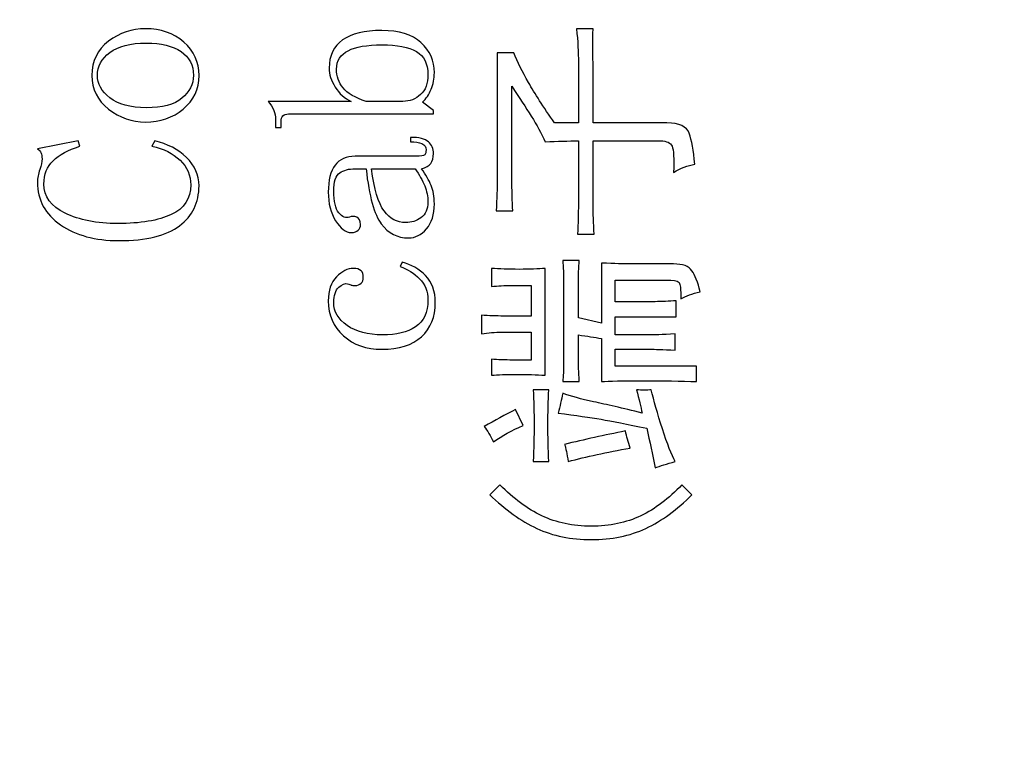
# Model space of a CAD drawing. Header units: centimetres. Extents: x -24.5 to 49.7, y -16.6 to 18.4.
# Tile 175 of 248: x -17.6 to -15, y 5.3 to 7.3. Entities that reach past the tile are written whole.
import ezdxf

# ---------------------------------------------------------------- set-up
doc = ezdxf.new("R2010")
doc.units = ezdxf.units.CM
doc.header["$MEASUREMENT"] = 0
doc.layers.add('layer 1', color=7, linetype='Continuous')

msp = doc.modelspace()

# ---------------------------------------------------------------- linework, layer by layer
at = {"layer": 'layer 1', "color": 1, "lineweight": 0}
msp.add_open_spline([(24.98821, 18.39808), (24.98821, 18.39808), (24.98821, -16.60193), (24.98821, -16.60193), (24.98821, -16.60193), (-24.51772, -16.60193), (-24.51772, -16.60193), (-24.51772, -16.60193), (-24.51772, 18.39808), (-24.51772, 18.39808), (-24.51772, 18.39808), (24.98821, 18.39808), (24.98821, 18.39808)], degree=3, knots=[0, 0, 0, 0, 0.25, 0.25, 0.25, 0.5, 0.5, 0.5, 0.75, 0.75, 0.75, 1, 1, 1, 1], dxfattribs=at)
at = {"layer": 'layer 1', "color": 5, "lineweight": 0}
msp.add_open_spline([(-23.26688, 17.18067), (-23.26688, 17.18067), (-23.26688, -15.60944), (-23.26688, -15.60944), (-23.26688, -15.60944), (23.98644, -15.60944), (23.98644, -15.60944)], degree=3, knots=[0, 0, 0, 0, 0.5, 0.5, 0.5, 1, 1, 1, 1], dxfattribs=at)
at = {"layer": 'layer 1'}
for points, knots in [([(-17.38634, 7.26399), (-17.3566, 7.28652), (-17.32347, 7.29773), (-17.28717, 7.29773), (-17.24579, 7.29773), (-17.2115, 7.2857), (-17.18419, 7.26162), (-17.15688, 7.23744), (-17.14323, 7.20771), (-17.14323, 7.17242), (-17.14323, 7.13538), (-17.15731, 7.10523), (-17.18546, 7.08198), (-17.21351, 7.05862), (-17.24748, 7.047), (-17.28717, 7.047), (-17.32347, 7.047), (-17.3566, 7.05862), (-17.38634, 7.08198), (-17.41607, 7.10523), (-17.431, 7.13538), (-17.431, 7.17242), (-17.431, 7.211), (-17.41607, 7.24145), (-17.38634, 7.26399)], [0, 0, 0, 0, 0.125, 0.125, 0.125, 0.25, 0.25, 0.25, 0.375, 0.375, 0.375, 0.5, 0.5, 0.5, 0.625, 0.625, 0.625, 0.75, 0.75, 0.75, 0.875, 0.875, 0.875, 1, 1, 1, 1]), ([(-16.95729, 7.10245), (-16.95729, 7.10245), (-16.73398, 7.10245), (-16.73398, 7.10245), (-16.75218, 7.11048), (-16.76669, 7.12334), (-16.77738, 7.14104), (-16.78817, 7.15873), (-16.79357, 7.17561), (-16.79357, 7.19166), (-16.79357, 7.2254), (-16.7815, 7.25071), (-16.75758, 7.26759), (-16.73356, 7.28446), (-16.69842, 7.2929), (-16.65217, 7.2929), (-16.60582, 7.2929), (-16.57069, 7.2821), (-16.54676, 7.26039), (-16.52274, 7.23868), (-16.51078, 7.21172), (-16.51078, 7.17962), (-16.51078, 7.16357), (-16.51364, 7.14865), (-16.51946, 7.13496), (-16.52517, 7.12128), (-16.53311, 7.10965), (-16.54295, 7.09998), (-16.54295, 7.09998), (-16.51322, 7.07838), (-16.51322, 7.07838), (-16.51322, 7.07838), (-16.51322, 7.0687), (-16.51322, 7.0687), (-16.51322, 7.0687), (-16.90268, 7.0687), (-16.90268, 7.0687), (-16.90924, 7.0687), (-16.91421, 7.06706), (-16.9176, 7.06387), (-16.92088, 7.06068), (-16.92247, 7.05502), (-16.92247, 7.047), (-16.92247, 7.047), (-16.92247, 7.03249), (-16.92247, 7.03249), (-16.92247, 7.03249), (-16.93739, 7.03249), (-16.93739, 7.03249), (-16.93739, 7.03249), (-16.93739, 7.0542), (-16.93739, 7.0542), (-16.93739, 7.06222), (-16.93908, 7.07025), (-16.94237, 7.07838), (-16.94565, 7.0864), (-16.95062, 7.09443), (-16.95729, 7.10245)], [0, 0, 0, 0, 0.0526316, 0.0526316, 0.0526316, 0.1052632, 0.1052632, 0.1052632, 0.1578947, 0.1578947, 0.1578947, 0.2105263, 0.2105263, 0.2105263, 0.2631579, 0.2631579, 0.2631579, 0.3157895, 0.3157895, 0.3157895, 0.3684211, 0.3684211, 0.3684211, 0.4210526, 0.4210526, 0.4210526, 0.4736842, 0.4736842, 0.4736842, 0.5263158, 0.5263158, 0.5263158, 0.5789474, 0.5789474, 0.5789474, 0.6315789, 0.6315789, 0.6315789, 0.6842105, 0.6842105, 0.6842105, 0.7368421, 0.7368421, 0.7368421, 0.7894737, 0.7894737, 0.7894737, 0.8421053, 0.8421053, 0.8421053, 0.8947368, 0.8947368, 0.8947368, 0.9473684, 0.9473684, 0.9473684, 1, 1, 1, 1]), ([(-15.86827, 6.91189), (-15.86668, 6.94893), (-15.86796, 6.97218), (-15.87208, 6.98185), (-15.87621, 6.99152), (-15.88647, 6.99636), (-15.90309, 6.99636), (-15.90309, 6.99636), (-16.08417, 6.99636), (-16.08417, 6.99636), (-16.08417, 6.99636), (-16.08417, 6.82515), (-16.08417, 6.82515), (-16.08417, 6.80262), (-16.08333, 6.77608), (-16.08163, 6.74552), (-16.08163, 6.74552), (-16.12629, 6.74552), (-16.12629, 6.74552), (-16.1246, 6.77608), (-16.12385, 6.80262), (-16.12385, 6.82515), (-16.12385, 6.82515), (-16.12385, 6.99636), (-16.12385, 6.99636), (-16.15031, 6.99636), (-16.18006, 6.99554), (-16.21308, 6.99389), (-16.22302, 7.01642), (-16.23541, 7.03937), (-16.25032, 7.06262), (-16.26515, 7.08597), (-16.2826, 7.11283), (-16.30239, 7.14339), (-16.30239, 7.14339), (-16.30239, 6.89748), (-16.30239, 6.89748), (-16.30239, 6.86374), (-16.30155, 6.834), (-16.29996, 6.80828), (-16.29996, 6.80828), (-16.34451, 6.80828), (-16.34451, 6.80828), (-16.34293, 6.84203), (-16.34209, 6.87012), (-16.34209, 6.89265), (-16.34209, 6.89265), (-16.34209, 7.23269), (-16.34209, 7.23269), (-16.34209, 7.23269), (-16.29742, 7.23269), (-16.29742, 7.23269), (-16.28748, 7.20851), (-16.27425, 7.18197), (-16.25774, 7.15306), (-16.24122, 7.12415), (-16.21805, 7.08793), (-16.18831, 7.04451), (-16.18831, 7.04451), (-16.12385, 7.04451), (-16.12385, 7.04451), (-16.12385, 7.04451), (-16.12385, 7.20615), (-16.12385, 7.20615), (-16.12385, 7.23341), (-16.12545, 7.26397), (-16.12872, 7.29772), (-16.12872, 7.29772), (-16.08417, 7.29772), (-16.08417, 7.29772), (-16.08576, 7.26397), (-16.08576, 7.23341), (-16.08417, 7.20615), (-16.08417, 7.20615), (-16.08417, 7.04451), (-16.08417, 7.04451), (-16.08417, 7.04451), (-15.88573, 7.04451), (-15.88573, 7.04451), (-15.85261, 7.04451), (-15.83282, 7.03535), (-15.82615, 7.01683), (-15.81959, 6.99831), (-15.81461, 6.97064), (-15.81123, 6.9336), (-15.82943, 6.93041), (-15.84848, 6.92321), (-15.86827, 6.91189)], [0, 0, 0, 0, 0.0344828, 0.0344828, 0.0344828, 0.0689655, 0.0689655, 0.0689655, 0.1034483, 0.1034483, 0.1034483, 0.137931, 0.137931, 0.137931, 0.1724138, 0.1724138, 0.1724138, 0.2068966, 0.2068966, 0.2068966, 0.2413793, 0.2413793, 0.2413793, 0.2758621, 0.2758621, 0.2758621, 0.3103448, 0.3103448, 0.3103448, 0.3448276, 0.3448276, 0.3448276, 0.3793103, 0.3793103, 0.3793103, 0.4137931, 0.4137931, 0.4137931, 0.4482759, 0.4482759, 0.4482759, 0.4827586, 0.4827586, 0.4827586, 0.5172414, 0.5172414, 0.5172414, 0.5517241, 0.5517241, 0.5517241, 0.5862069, 0.5862069, 0.5862069, 0.6206897, 0.6206897, 0.6206897, 0.6551724, 0.6551724, 0.6551724, 0.6896552, 0.6896552, 0.6896552, 0.7241379, 0.7241379, 0.7241379, 0.7586207, 0.7586207, 0.7586207, 0.7931034, 0.7931034, 0.7931034, 0.8275862, 0.8275862, 0.8275862, 0.862069, 0.862069, 0.862069, 0.8965517, 0.8965517, 0.8965517, 0.9310345, 0.9310345, 0.9310345, 0.9655172, 0.9655172, 0.9655172, 1, 1, 1, 1]), ([(-17.38263, 7.11212), (-17.3603, 7.09443), (-17.3277, 7.08558), (-17.28463, 7.08558), (-17.24166, 7.08558), (-17.20981, 7.09402), (-17.18917, 7.11089), (-17.16853, 7.12776), (-17.15816, 7.14824), (-17.15816, 7.17242), (-17.15816, 7.19968), (-17.16927, 7.22098), (-17.1916, 7.23631), (-17.21393, 7.25154), (-17.24494, 7.25915), (-17.28463, 7.25915), (-17.3277, 7.25915), (-17.3603, 7.25071), (-17.38263, 7.23384), (-17.40496, 7.21697), (-17.41607, 7.19649), (-17.41607, 7.17242), (-17.41607, 7.14988), (-17.40496, 7.12982), (-17.38263, 7.11212)], [0, 0, 0, 0, 0.125, 0.125, 0.125, 0.25, 0.25, 0.25, 0.375, 0.375, 0.375, 0.5, 0.5, 0.5, 0.625, 0.625, 0.625, 0.75, 0.75, 0.75, 0.875, 0.875, 0.875, 1, 1, 1, 1]), ([(-16.69429, 7.10245), (-16.69429, 7.10245), (-16.59513, 7.10245), (-16.59513, 7.10245), (-16.57693, 7.10245), (-16.56116, 7.10842), (-16.54793, 7.12056), (-16.53469, 7.1326), (-16.52814, 7.15071), (-16.52814, 7.17478), (-16.52814, 7.20369), (-16.53841, 7.22417), (-16.55914, 7.23631), (-16.57978, 7.24835), (-16.61079, 7.25432), (-16.65217, 7.25432), (-16.69186, 7.25432), (-16.72203, 7.24917), (-16.74266, 7.23868), (-16.76329, 7.22828), (-16.77367, 7.21172), (-16.77367, 7.18929), (-16.77367, 7.16995), (-16.76785, 7.15307), (-16.75631, 7.13857), (-16.74478, 7.12416), (-16.72403, 7.11212), (-16.69429, 7.10245)], [0, 0, 0, 0, 0.1111111, 0.1111111, 0.1111111, 0.2222222, 0.2222222, 0.2222222, 0.3333333, 0.3333333, 0.3333333, 0.4444444, 0.4444444, 0.4444444, 0.5555556, 0.5555556, 0.5555556, 0.6666667, 0.6666667, 0.6666667, 0.7777778, 0.7777778, 0.7777778, 0.8888889, 0.8888889, 0.8888889, 1, 1, 1, 1]), ([(-17.17679, 6.95172), (-17.15446, 6.93001), (-17.14323, 6.9047), (-17.14323, 6.87578), (-17.14323, 6.83072), (-17.1606, 6.79502), (-17.19541, 6.76847), (-17.23012, 6.74193), (-17.28463, 6.72865), (-17.35903, 6.72865), (-17.4219, 6.72865), (-17.47396, 6.74275), (-17.51534, 6.77084), (-17.55673, 6.79903), (-17.57736, 6.8372), (-17.57736, 6.88546), (-17.57736, 6.89667), (-17.57524, 6.90789), (-17.57112, 6.9192), (-17.56699, 6.93042), (-17.56498, 6.94009), (-17.56498, 6.94811), (-17.56498, 6.95449), (-17.56583, 6.95974), (-17.56741, 6.96375), (-17.5691, 6.96777), (-17.57238, 6.97137), (-17.57736, 6.97466), (-17.57736, 6.97466), (-17.46824, 6.99637), (-17.46824, 6.99637), (-17.46824, 6.99637), (-17.46328, 6.98186), (-17.46328, 6.98186), (-17.4947, 6.97219), (-17.51863, 6.95933), (-17.53514, 6.94328), (-17.55175, 6.92723), (-17.56001, 6.90634), (-17.56001, 6.88062), (-17.56001, 6.84687), (-17.54096, 6.82074), (-17.50296, 6.80222), (-17.46486, 6.7837), (-17.41776, 6.77444), (-17.36157, 6.77444), (-17.3004, 6.77444), (-17.25245, 6.78257), (-17.21763, 6.79862), (-17.18293, 6.81467), (-17.16556, 6.84121), (-17.16556, 6.87815), (-17.16556, 6.90387), (-17.17509, 6.92599), (-17.19414, 6.94451), (-17.21309, 6.96293), (-17.23838, 6.97548), (-17.26981, 6.98186), (-17.26981, 6.98186), (-17.2623, 6.99637), (-17.2623, 6.99637), (-17.22758, 6.98834), (-17.19912, 6.97343), (-17.17679, 6.95172)], [0, 0, 0, 0, 0.047619, 0.047619, 0.047619, 0.0952381, 0.0952381, 0.0952381, 0.1428571, 0.1428571, 0.1428571, 0.1904762, 0.1904762, 0.1904762, 0.2380952, 0.2380952, 0.2380952, 0.2857143, 0.2857143, 0.2857143, 0.3333333, 0.3333333, 0.3333333, 0.3809524, 0.3809524, 0.3809524, 0.4285714, 0.4285714, 0.4285714, 0.4761905, 0.4761905, 0.4761905, 0.5238095, 0.5238095, 0.5238095, 0.5714286, 0.5714286, 0.5714286, 0.6190476, 0.6190476, 0.6190476, 0.6666667, 0.6666667, 0.6666667, 0.7142857, 0.7142857, 0.7142857, 0.7619048, 0.7619048, 0.7619048, 0.8095238, 0.8095238, 0.8095238, 0.8571429, 0.8571429, 0.8571429, 0.9047619, 0.9047619, 0.9047619, 0.952381, 0.952381, 0.952381, 1, 1, 1, 1]), ([(-16.51946, 6.87692), (-16.51364, 6.86333), (-16.51078, 6.84687), (-16.51078, 6.82753), (-16.51078, 6.79862), (-16.51776, 6.77609), (-16.53184, 6.76003), (-16.54592, 6.74398), (-16.562, 6.73586), (-16.58021, 6.73586), (-16.60995, 6.73586), (-16.6344, 6.74831), (-16.65333, 6.77331), (-16.67238, 6.79821), (-16.68603, 6.84759), (-16.69429, 6.92157), (-16.69429, 6.92157), (-16.72403, 6.92157), (-16.72403, 6.92157), (-16.74064, 6.92157), (-16.7543, 6.91797), (-16.76499, 6.91077), (-16.77578, 6.90346), (-16.78108, 6.887), (-16.78108, 6.86128), (-16.78108, 6.83401), (-16.77652, 6.81467), (-16.76753, 6.80345), (-16.75843, 6.79214), (-16.7489, 6.78812), (-16.73896, 6.79131), (-16.73239, 6.79461), (-16.72573, 6.79461), (-16.71917, 6.79131), (-16.7125, 6.78812), (-16.70922, 6.78174), (-16.70922, 6.77207), (-16.70922, 6.76559), (-16.71123, 6.76045), (-16.71535, 6.75643), (-16.71948, 6.75242), (-16.72573, 6.75036), (-16.73398, 6.75036), (-16.7489, 6.75036), (-16.76297, 6.76086), (-16.77621, 6.78174), (-16.78944, 6.80263), (-16.796, 6.82835), (-16.796, 6.85891), (-16.796, 6.89101), (-16.78976, 6.91519), (-16.77738, 6.93124), (-16.76499, 6.94729), (-16.74721, 6.95532), (-16.72403, 6.95532), (-16.72403, 6.95532), (-16.56042, 6.95532), (-16.56042, 6.95532), (-16.54719, 6.95532), (-16.53925, 6.95655), (-16.53681, 6.95892), (-16.53427, 6.96139), (-16.53311, 6.96581), (-16.53311, 6.97219), (-16.53311, 6.98022), (-16.53681, 6.98587), (-16.54422, 6.98906), (-16.55164, 6.99236), (-16.562, 6.9939), (-16.57523, 6.9939), (-16.57523, 6.9939), (-16.57523, 7.00594), (-16.57523, 7.00594), (-16.55206, 7.00594), (-16.53597, 7.00193), (-16.52687, 6.9939), (-16.51776, 6.98587), (-16.51322, 6.97548), (-16.51322, 6.96262), (-16.51322, 6.9513), (-16.51576, 6.94246), (-16.52073, 6.93608), (-16.5256, 6.92959), (-16.53395, 6.92476), (-16.54549, 6.92157), (-16.53395, 6.90552), (-16.52517, 6.8906), (-16.51946, 6.87692)], [0, 0, 0, 0, 0.0344828, 0.0344828, 0.0344828, 0.0689655, 0.0689655, 0.0689655, 0.1034483, 0.1034483, 0.1034483, 0.137931, 0.137931, 0.137931, 0.1724138, 0.1724138, 0.1724138, 0.2068966, 0.2068966, 0.2068966, 0.2413793, 0.2413793, 0.2413793, 0.2758621, 0.2758621, 0.2758621, 0.3103448, 0.3103448, 0.3103448, 0.3448276, 0.3448276, 0.3448276, 0.3793103, 0.3793103, 0.3793103, 0.4137931, 0.4137931, 0.4137931, 0.4482759, 0.4482759, 0.4482759, 0.4827586, 0.4827586, 0.4827586, 0.5172414, 0.5172414, 0.5172414, 0.5517241, 0.5517241, 0.5517241, 0.5862069, 0.5862069, 0.5862069, 0.6206897, 0.6206897, 0.6206897, 0.6551724, 0.6551724, 0.6551724, 0.6896552, 0.6896552, 0.6896552, 0.7241379, 0.7241379, 0.7241379, 0.7586207, 0.7586207, 0.7586207, 0.7931034, 0.7931034, 0.7931034, 0.8275862, 0.8275862, 0.8275862, 0.862069, 0.862069, 0.862069, 0.8965517, 0.8965517, 0.8965517, 0.9310345, 0.9310345, 0.9310345, 0.9655172, 0.9655172, 0.9655172, 1, 1, 1, 1]), ([(-16.64593, 6.80829), (-16.63026, 6.7873), (-16.61079, 6.77691), (-16.58762, 6.77691), (-16.57279, 6.77691), (-16.55914, 6.78133), (-16.54676, 6.79018), (-16.53427, 6.79903), (-16.52814, 6.81302), (-16.52814, 6.83237), (-16.52814, 6.84687), (-16.53099, 6.86128), (-16.53681, 6.87578), (-16.54263, 6.89019), (-16.55132, 6.90552), (-16.56285, 6.92157), (-16.56285, 6.92157), (-16.67948, 6.92157), (-16.67948, 6.92157), (-16.67281, 6.86694), (-16.6617, 6.82918), (-16.64593, 6.80829)], [0, 0, 0, 0, 0.1428571, 0.1428571, 0.1428571, 0.2857143, 0.2857143, 0.2857143, 0.4285714, 0.4285714, 0.4285714, 0.5714286, 0.5714286, 0.5714286, 0.7142857, 0.7142857, 0.7142857, 0.8571429, 0.8571429, 0.8571429, 1, 1, 1, 1]), ([(-16.70794, 6.61413), (-16.71208, 6.61012), (-16.71747, 6.60806), (-16.72403, 6.60806), (-16.72901, 6.60806), (-16.73239, 6.60848), (-16.73398, 6.6093), (-16.73568, 6.61012), (-16.73896, 6.61125), (-16.74392, 6.6129), (-16.75049, 6.61455), (-16.75843, 6.61125), (-16.76753, 6.60323), (-16.77652, 6.5952), (-16.78108, 6.58152), (-16.78108, 6.56228), (-16.78108, 6.5382), (-16.76912, 6.51762), (-16.7452, 6.50075), (-16.72117, 6.48388), (-16.68932, 6.47544), (-16.64963, 6.47544), (-16.61333, 6.47544), (-16.58391, 6.48264), (-16.56158, 6.49715), (-16.53925, 6.51166), (-16.52814, 6.53573), (-16.52814, 6.56948), (-16.52814, 6.59201), (-16.53555, 6.61094), (-16.55046, 6.62617), (-16.56529, 6.6414), (-16.58264, 6.65231), (-16.60254, 6.65868), (-16.60254, 6.65868), (-16.59756, 6.67083), (-16.59756, 6.67083), (-16.57279, 6.66434), (-16.55164, 6.65231), (-16.53427, 6.63461), (-16.51692, 6.61691), (-16.50824, 6.59284), (-16.50824, 6.56228), (-16.50824, 6.5237), (-16.52073, 6.49314), (-16.54549, 6.4706), (-16.57025, 6.44818), (-16.60582, 6.43686), (-16.65217, 6.43686), (-16.69345, 6.43686), (-16.72785, 6.4489), (-16.75504, 6.47307), (-16.78234, 6.49715), (-16.796, 6.52853), (-16.796, 6.56711), (-16.796, 6.59438), (-16.78859, 6.61568), (-16.77367, 6.63101), (-16.75885, 6.64624), (-16.74392, 6.65395), (-16.72901, 6.65395), (-16.71917, 6.65395), (-16.71208, 6.65189), (-16.70794, 6.64788), (-16.70382, 6.64387), (-16.7017, 6.6378), (-16.7017, 6.62977), (-16.7017, 6.62339), (-16.70382, 6.61815), (-16.70794, 6.61413)], [0, 0, 0, 0, 0.0434783, 0.0434783, 0.0434783, 0.0869565, 0.0869565, 0.0869565, 0.1304348, 0.1304348, 0.1304348, 0.173913, 0.173913, 0.173913, 0.2173913, 0.2173913, 0.2173913, 0.2608696, 0.2608696, 0.2608696, 0.3043478, 0.3043478, 0.3043478, 0.3478261, 0.3478261, 0.3478261, 0.3913043, 0.3913043, 0.3913043, 0.4347826, 0.4347826, 0.4347826, 0.4782609, 0.4782609, 0.4782609, 0.5217391, 0.5217391, 0.5217391, 0.5652174, 0.5652174, 0.5652174, 0.6086957, 0.6086957, 0.6086957, 0.6521739, 0.6521739, 0.6521739, 0.6956522, 0.6956522, 0.6956522, 0.7391304, 0.7391304, 0.7391304, 0.7826087, 0.7826087, 0.7826087, 0.826087, 0.826087, 0.826087, 0.8695652, 0.8695652, 0.8695652, 0.9130435, 0.9130435, 0.9130435, 0.9565217, 0.9565217, 0.9565217, 1, 1, 1, 1]), ([(-15.86086, 6.52369), (-15.86086, 6.52369), (-16.02458, 6.52369), (-16.02458, 6.52369), (-16.02458, 6.52369), (-16.02458, 6.47544), (-16.02458, 6.47544), (-16.02458, 6.47544), (-15.93283, 6.47544), (-15.93283, 6.47544), (-15.92288, 6.47544), (-15.8997, 6.47626), (-15.8634, 6.4779), (-15.8634, 6.4779), (-15.8634, 6.43449), (-15.8634, 6.43449), (-15.89812, 6.43603), (-15.92045, 6.43685), (-15.93029, 6.43685), (-15.93029, 6.43685), (-16.02458, 6.43685), (-16.02458, 6.43685), (-16.02458, 6.43685), (-16.02458, 6.39107), (-16.02458, 6.39107), (-16.02458, 6.39107), (-15.80625, 6.39107), (-15.80625, 6.39107), (-15.80625, 6.39107), (-15.80625, 6.35001), (-15.80625, 6.35001), (-15.84763, 6.35166), (-15.89557, 6.35248), (-15.95018, 6.35248), (-16.00479, 6.35248), (-16.04195, 6.35166), (-16.06184, 6.35001), (-16.06184, 6.35001), (-16.06184, 6.46576), (-16.06184, 6.46576), (-16.07993, 6.46906), (-16.10068, 6.47225), (-16.12385, 6.47544), (-16.12385, 6.47544), (-16.12385, 6.40547), (-16.12385, 6.40547), (-16.12385, 6.3959), (-16.12301, 6.37738), (-16.12131, 6.35001), (-16.12131, 6.35001), (-16.16598, 6.35001), (-16.16598, 6.35001), (-16.16429, 6.36452), (-16.16354, 6.3814), (-16.16354, 6.40074), (-16.16354, 6.40074), (-16.16354, 6.61289), (-16.16354, 6.61289), (-16.16354, 6.63697), (-16.16429, 6.65796), (-16.16598, 6.67555), (-16.16598, 6.67555), (-16.12131, 6.67555), (-16.12131, 6.67555), (-16.12301, 6.65631), (-16.12385, 6.63543), (-16.12385, 6.61289), (-16.12385, 6.61289), (-16.12385, 6.52122), (-16.12385, 6.52122), (-16.12385, 6.52122), (-16.06184, 6.50682), (-16.06184, 6.50682), (-16.06184, 6.50682), (-16.06184, 6.66835), (-16.06184, 6.66835), (-16.02544, 6.66681), (-16.00057, 6.66598), (-15.98734, 6.66598), (-15.98734, 6.66598), (-15.86827, 6.66598), (-15.86827, 6.66598), (-15.84351, 6.66598), (-15.827, 6.65991), (-15.81874, 6.64788), (-15.81049, 6.63584), (-15.80297, 6.61691), (-15.79642, 6.59118), (-15.81789, 6.58635), (-15.83526, 6.57997), (-15.84848, 6.57194), (-15.84848, 6.58964), (-15.84933, 6.6025), (-15.85091, 6.61053), (-15.85261, 6.61855), (-15.86086, 6.62257), (-15.87578, 6.62257), (-15.87578, 6.62257), (-16.02458, 6.62257), (-16.02458, 6.62257), (-16.02458, 6.62257), (-16.02458, 6.56464), (-16.02458, 6.56464), (-16.02458, 6.56464), (-15.91791, 6.56464), (-15.91791, 6.56464), (-15.8997, 6.56464), (-15.88076, 6.56546), (-15.86086, 6.56711), (-15.86086, 6.56711), (-15.86086, 6.52369), (-15.86086, 6.52369)], [0, 0, 0, 0, 0.027027, 0.027027, 0.027027, 0.0540541, 0.0540541, 0.0540541, 0.0810811, 0.0810811, 0.0810811, 0.1081081, 0.1081081, 0.1081081, 0.1351351, 0.1351351, 0.1351351, 0.1621622, 0.1621622, 0.1621622, 0.1891892, 0.1891892, 0.1891892, 0.2162162, 0.2162162, 0.2162162, 0.2432432, 0.2432432, 0.2432432, 0.2702703, 0.2702703, 0.2702703, 0.2972973, 0.2972973, 0.2972973, 0.3243243, 0.3243243, 0.3243243, 0.3513514, 0.3513514, 0.3513514, 0.3783784, 0.3783784, 0.3783784, 0.4054054, 0.4054054, 0.4054054, 0.4324324, 0.4324324, 0.4324324, 0.4594595, 0.4594595, 0.4594595, 0.4864865, 0.4864865, 0.4864865, 0.5135135, 0.5135135, 0.5135135, 0.5405405, 0.5405405, 0.5405405, 0.5675676, 0.5675676, 0.5675676, 0.5945946, 0.5945946, 0.5945946, 0.6216216, 0.6216216, 0.6216216, 0.6486486, 0.6486486, 0.6486486, 0.6756757, 0.6756757, 0.6756757, 0.7027027, 0.7027027, 0.7027027, 0.7297297, 0.7297297, 0.7297297, 0.7567568, 0.7567568, 0.7567568, 0.7837838, 0.7837838, 0.7837838, 0.8108108, 0.8108108, 0.8108108, 0.8378378, 0.8378378, 0.8378378, 0.8648649, 0.8648649, 0.8648649, 0.8918919, 0.8918919, 0.8918919, 0.9189189, 0.9189189, 0.9189189, 0.9459459, 0.9459459, 0.9459459, 0.972973, 0.972973, 0.972973, 1, 1, 1, 1]), ([(-16.357, 6.41031), (-16.34039, 6.40876), (-16.32144, 6.40794), (-16.29996, 6.40794), (-16.29996, 6.40794), (-16.25032, 6.40794), (-16.25032, 6.40794), (-16.25032, 6.40794), (-16.25032, 6.48264), (-16.25032, 6.48264), (-16.25032, 6.48264), (-16.3297, 6.48264), (-16.3297, 6.48264), (-16.34791, 6.48264), (-16.3661, 6.48109), (-16.38421, 6.4779), (-16.38421, 6.4779), (-16.38421, 6.52853), (-16.38421, 6.52853), (-16.36442, 6.52688), (-16.34451, 6.52606), (-16.32472, 6.52606), (-16.32472, 6.52606), (-16.25032, 6.52606), (-16.25032, 6.52606), (-16.25032, 6.52606), (-16.25032, 6.60806), (-16.25032, 6.60806), (-16.25032, 6.60806), (-16.30239, 6.60806), (-16.30239, 6.60806), (-16.3223, 6.60806), (-16.34039, 6.60724), (-16.357, 6.60569), (-16.357, 6.60569), (-16.357, 6.65395), (-16.357, 6.65395), (-16.33711, 6.6523), (-16.31235, 6.65148), (-16.2826, 6.65148), (-16.25446, 6.65148), (-16.23127, 6.6523), (-16.21308, 6.65395), (-16.21308, 6.65395), (-16.21308, 6.36689), (-16.21308, 6.36689), (-16.23625, 6.36853), (-16.26186, 6.36936), (-16.29002, 6.36936), (-16.31806, 6.36936), (-16.34039, 6.36853), (-16.357, 6.36689), (-16.357, 6.36689), (-16.357, 6.41031), (-16.357, 6.41031)], [0, 0, 0, 0, 0.0555556, 0.0555556, 0.0555556, 0.1111111, 0.1111111, 0.1111111, 0.1666667, 0.1666667, 0.1666667, 0.2222222, 0.2222222, 0.2222222, 0.2777778, 0.2777778, 0.2777778, 0.3333333, 0.3333333, 0.3333333, 0.3888889, 0.3888889, 0.3888889, 0.4444444, 0.4444444, 0.4444444, 0.5, 0.5, 0.5, 0.5555556, 0.5555556, 0.5555556, 0.6111111, 0.6111111, 0.6111111, 0.6666667, 0.6666667, 0.6666667, 0.7222222, 0.7222222, 0.7222222, 0.7777778, 0.7777778, 0.7777778, 0.8333333, 0.8333333, 0.8333333, 0.8888889, 0.8888889, 0.8888889, 0.9444444, 0.9444444, 0.9444444, 1, 1, 1, 1]), ([(-16.20323, 6.32831), (-16.20482, 6.29785), (-16.20566, 6.26647), (-16.20566, 6.23427), (-16.20566, 6.20216), (-16.20482, 6.16924), (-16.20323, 6.13539), (-16.20323, 6.13539), (-16.24535, 6.13539), (-16.24535, 6.13539), (-16.24366, 6.17078), (-16.24292, 6.20381), (-16.24292, 6.23427), (-16.24292, 6.26647), (-16.24366, 6.29785), (-16.24535, 6.32831), (-16.24535, 6.32831), (-16.20323, 6.32831), (-16.20323, 6.32831)], [0, 0, 0, 0, 0.1666667, 0.1666667, 0.1666667, 0.3333333, 0.3333333, 0.3333333, 0.5, 0.5, 0.5, 0.6666667, 0.6666667, 0.6666667, 0.8333333, 0.8333333, 0.8333333, 1, 1, 1, 1]), ([(-15.94024, 6.2247), (-15.99315, 6.23591), (-16.03411, 6.24394), (-16.063, 6.24877), (-16.092, 6.25361), (-16.13042, 6.25927), (-16.17836, 6.26565), (-16.17338, 6.28334), (-16.16926, 6.30104), (-16.16598, 6.31874), (-16.14449, 6.31071), (-16.11677, 6.30299), (-16.0829, 6.29579), (-16.04893, 6.28859), (-16.00553, 6.27851), (-15.95262, 6.26565), (-15.95601, 6.2817), (-15.96087, 6.30258), (-15.96755, 6.32831), (-15.95262, 6.32676), (-15.93939, 6.32676), (-15.92785, 6.32831), (-15.92119, 6.29939), (-15.91134, 6.26441), (-15.89812, 6.22346), (-15.88489, 6.18241), (-15.87324, 6.15309), (-15.8634, 6.13539), (-15.88647, 6.12901), (-15.90468, 6.12335), (-15.91791, 6.11852), (-15.92457, 6.15391), (-15.93199, 6.1893), (-15.94024, 6.2247)], [0, 0, 0, 0, 0.0909091, 0.0909091, 0.0909091, 0.1818182, 0.1818182, 0.1818182, 0.2727273, 0.2727273, 0.2727273, 0.3636364, 0.3636364, 0.3636364, 0.4545455, 0.4545455, 0.4545455, 0.5454545, 0.5454545, 0.5454545, 0.6363636, 0.6363636, 0.6363636, 0.7272727, 0.7272727, 0.7272727, 0.8181818, 0.8181818, 0.8181818, 0.9090909, 0.9090909, 0.9090909, 1, 1, 1, 1]), ([(-16.37679, 6.22953), (-16.34875, 6.24558), (-16.3206, 6.26081), (-16.29244, 6.27532), (-16.29244, 6.27532), (-16.27265, 6.2319), (-16.27265, 6.2319), (-16.30239, 6.21904), (-16.32886, 6.20453), (-16.35203, 6.18848), (-16.36028, 6.20453), (-16.36854, 6.21821), (-16.37679, 6.22953)], [0, 0, 0, 0, 0.25, 0.25, 0.25, 0.5, 0.5, 0.5, 0.75, 0.75, 0.75, 1, 1, 1, 1]), ([(-15.9849, 6.17161), (-16.04777, 6.16039), (-16.10312, 6.14825), (-16.15105, 6.13539), (-16.15445, 6.15638), (-16.15773, 6.17161), (-16.16101, 6.18128), (-16.10809, 6.19414), (-16.05348, 6.20618), (-15.99728, 6.21739), (-15.994, 6.20299), (-15.98988, 6.18766), (-15.9849, 6.17161)], [0, 0, 0, 0, 0.25, 0.25, 0.25, 0.5, 0.5, 0.5, 0.75, 0.75, 0.75, 1, 1, 1, 1]), ([(-15.84594, 6.07273), (-15.84594, 6.07273), (-15.81874, 6.04618), (-15.81874, 6.04618), (-15.85843, 6.00605), (-15.8997, 5.97591), (-15.94278, 5.95574), (-15.98574, 5.93568), (-16.03453, 5.9256), (-16.08904, 5.9256), (-16.14365, 5.9256), (-16.19243, 5.93568), (-16.23541, 5.95574), (-16.27837, 5.97591), (-16.3206, 6.00605), (-16.36198, 6.04618), (-16.36198, 6.04618), (-16.33468, 6.07273), (-16.33468, 6.07273), (-16.29827, 6.03579), (-16.26059, 6.00801), (-16.22175, 5.98949), (-16.18291, 5.97107), (-16.13868, 5.96181), (-16.08904, 5.96181), (-16.03951, 5.96181), (-15.99527, 5.97107), (-15.95632, 5.98949), (-15.91748, 6.00801), (-15.88076, 6.03579), (-15.84594, 6.07273)], [0, 0, 0, 0, 0.1, 0.1, 0.1, 0.2, 0.2, 0.2, 0.3, 0.3, 0.3, 0.4, 0.4, 0.4, 0.5, 0.5, 0.5, 0.6, 0.6, 0.6, 0.7, 0.7, 0.7, 0.8, 0.8, 0.8, 0.9, 0.9, 0.9, 1, 1, 1, 1])]:
    msp.add_open_spline(points, degree=3, knots=knots, dxfattribs=at)

doc.saveas('drawing.dxf')
